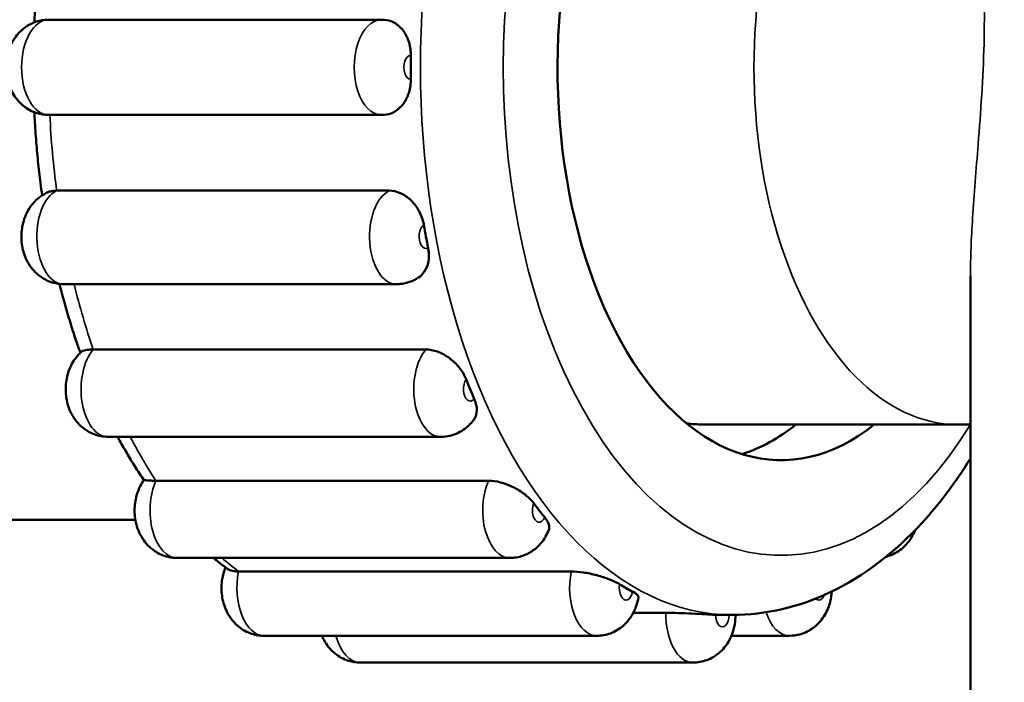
# Model space of a CAD drawing. Header units: millimetres. Extents: x 0 to 2103, y 0 to 1485.
# Tile 25 of 65: x 1044 to 1085, y 533 to 560. Entities that reach past the tile are written whole.
import ezdxf

# ---------------------------------------------------------------- set-up
doc = ezdxf.new("R2010")
doc.units = ezdxf.units.MM
doc.header["$LTSCALE"] = 2.5
for name, color, linetype, lineweight in [('AM_0', 7, 'Continuous', 50), ('AM_4', 7, 'Continuous', 35), ('AM_8', 7, 'Continuous', 25)]:
    doc.layers.add(name, color=color, linetype=linetype, lineweight=lineweight)

msp = doc.modelspace()

# ---------------------------------------------------------------- hatches: boundary and pattern name
at = {"layer": 'AM_8'}
h = msp.add_hatch(dxfattribs=at)
h.set_pattern_fill('ANSI31', color=256, scale=63.5, style=0)
h.set_pattern_definition([(45, (0, 0), (-5.61266, 5.61266), [])])
edge = h.paths.add_edge_path()
edge.add_ellipse((850.3968, 909.3655), major_axis=(-2, 0), ratio=1, start_angle=0, end_angle=90)
edge.add_line((850.3968, 907.3655), (856.985, 907.3655))
edge.add_spline(control_points=[(856.985, 907.3655), (857.2798, 907.3655), (857.6279, 907.3028), (858.1611, 907.0991), (858.4448, 906.9281), (858.8348, 906.5696), (859.0162, 906.325), (859.2168, 905.8782), (859.2777, 905.6015), (859.2777, 905.3655)], knot_values=[0.3174881, 0.3174881, 0.3174881, 0.3174881, 0.4059175, 0.4059175, 0.4887199, 0.4887199, 0.564844, 0.564844, 0.6356617, 0.6356617, 0.6356617, 0.6356617], degree=3, periodic=0)
edge.add_line((859.2777, 905.3655), (859.2777, 902.3655))
edge.add_spline(control_points=[(859.2777, 902.3655), (859.2777, 902.1297), (859.3386, 901.8533), (859.5389, 901.4068), (859.7201, 901.1625), (860.1105, 900.8038), (860.3951, 900.6329), (860.9318, 900.4283), (861.2836, 900.3655), (861.5814, 900.3655)], knot_values=[0, 0, 0, 0, 0.0707483, 0.0707483, 0.1468011, 0.1468011, 0.229791, 0.229791, 0.3191267, 0.3191267, 0.3191267, 0.3191267], degree=3, periodic=0)
edge.add_line((861.5814, 900.3655), (867.3933, 900.3655))
edge.add_spline(control_points=[(867.3933, 900.3655), (867.6972, 900.3655), (868.0563, 900.3019), (868.6041, 900.0956), (868.8949, 899.9236), (869.2925, 899.5633), (869.477, 899.3191), (869.6797, 898.8739), (869.7412, 898.5997), (869.7412, 898.3655)], knot_values=[0.3214791, 0.3214791, 0.3214791, 0.3214791, 0.4126507, 0.4126507, 0.4970984, 0.4970984, 0.57361, 0.57361, 0.6438681, 0.6438681, 0.6438681, 0.6438681], degree=3, periodic=0)
edge.add_line((869.7412, 898.3655), (869.7412, 877.3655))
edge.add_spline(control_points=[(869.7412, 877.3655), (869.7412, 876.7825), (869.8054, 876.1469), (870.0785, 874.9073), (870.2873, 874.3031), (870.7911, 873.1943), (871.1419, 872.5937), (871.9682, 871.4841), (872.4432, 870.9747), (873.441, 870.073), (874.0655, 869.609), (875.3968, 868.8169), (876.1033, 868.4883), (877.5121, 867.9627), (878.3512, 867.7312), (880.059, 867.4328), (880.9276, 867.3655), (881.7214, 867.3655)], knot_values=[0, 0, 0, 0, 0.1749013, 0.1749013, 0.3498025, 0.3498025, 0.5402768, 0.5402768, 0.7307511, 0.7307511, 0.9437219, 0.9437219, 1.1566928, 1.1566928, 1.3948256, 1.3948256, 1.6329585, 1.6329585, 1.6329585, 1.6329585], degree=3, periodic=0)
edge.add_line((881.7214, 867.3655), (881.7214, 864.3655))
edge.add_line((881.7214, 864.3655), (870.5341, 864.3655))
edge.add_spline(control_points=[(870.5341, 864.3655), (869.5176, 864.9835), (868.5662, 865.7018), (867.0142, 867.1184), (866.2626, 867.9337), (864.9568, 869.7075), (864.4033, 870.6665), (863.6049, 872.4427), (863.2731, 873.4145), (862.8393, 875.4076), (862.7376, 876.4289), (862.7376, 877.3655)], knot_values=[-1.4955958, -1.4955958, -1.4955958, -1.4955958, -1.1684236, -1.1684236, -0.8651948, -0.8651948, -0.561966, -0.561966, -0.280983, -0.280983, 0, 0, 0, 0], degree=3, periodic=0)
edge.add_line((862.7376, 877.3655), (862.7376, 894.3655))
edge.add_line((862.7376, 894.3655), (861.5814, 894.3655))
edge.add_spline(control_points=[(861.5814, 894.3655), (860.988, 894.3655), (860.3389, 894.4181), (859.064, 894.6491), (858.4381, 894.8276), (857.3714, 895.2361), (856.8282, 895.4964), (855.8068, 896.1217), (855.3288, 896.4869), (854.5553, 897.2027), (854.1827, 897.6127), (853.5358, 898.5033), (853.2618, 898.984), (852.864, 899.8776), (852.698, 900.3691), (852.5543, 901.0363), (852.5248, 901.2012), (852.5013, 901.3655)], knot_values=[-1.2722641, -1.2722641, -1.2722641, -1.2722641, -1.0942279, -1.0942279, -0.9161917, -0.9161917, -0.7515338, -0.7515338, -0.5868759, -0.5868759, -0.4353671, -0.4353671, -0.2838584, -0.2838584, -0.1419292, -0.1419292, -0.095828, -0.095828, -0.095828, -0.095828], degree=3, periodic=0)
edge.add_line((852.5013, 901.3655), (850.3968, 901.3655))
edge.add_ellipse((850.3968, 909.3655), major_axis=(0, -8), ratio=1, start_angle=270, end_angle=360, ccw=False)
edge.add_line((842.3968, 909.3655), (842.3968, 911.3655))
edge.add_line((842.3968, 911.3655), (835.3968, 911.3655))
edge.add_ellipse((835.3968, 919.3655), major_axis=(0, -8), ratio=1, start_angle=270.09417, end_angle=360, ccw=False)
edge.add_line((827.3968, 919.3523), (816.454, 889.2873))
edge.add_ellipse((807.9968, 892.3655), major_axis=(8.4572, -3.0782), ratio=1, start_angle=290, end_angle=360, ccw=False)
edge.add_line((807.9968, 883.3655), (784.5968, 883.3655))
edge.add_ellipse((784.5968, 892.3655), major_axis=(0, -9), ratio=1, start_angle=335.31199, end_angle=360, ccw=False)
edge.add_ellipse((770.8968, 879.4787), major_axis=(9.9409, 4.7094), ratio=1, start_angle=334.65128, end_angle=360, ccw=False)
edge.add_line((781.8968, 879.4787), (781.8968, 517.3655))
edge.add_ellipse((785.8968, 517.3655), major_axis=(-4, 0), ratio=1, start_angle=0, end_angle=90)
edge.add_line((785.8968, 513.3655), (966.4974, 513.3655))
edge.add_spline(control_points=[(966.4974, 513.3655), (966.5474, 513.6496), (966.6191, 513.928), (966.8008, 514.4827), (966.9357, 514.8066), (967.2603, 515.4261), (967.4499, 515.7217), (967.885, 516.3077), (968.1841, 516.6436), (968.8401, 517.2542), (969.1969, 517.5291), (970.0314, 518.0846), (970.6622, 518.4121), (971.9087, 518.9199), (972.7013, 519.149), (974.3187, 519.442), (975.1432, 519.5069), (976.6503, 519.5069), (977.4748, 519.442), (979.0922, 519.149), (979.8849, 518.9199), (981.1313, 518.4121), (981.7622, 518.0846), (982.5966, 517.5291), (982.9534, 517.2542), (983.6095, 516.6436), (983.9085, 516.3077), (984.3437, 515.7217), (984.5332, 515.4261), (984.8578, 514.8066), (984.9927, 514.4827), (985.1744, 513.928), (985.2462, 513.6496), (985.2961, 513.3655)], knot_values=[1.3356863, 1.3356863, 1.3356863, 1.3356863, 1.414864, 1.414864, 1.5107949, 1.5107949, 1.6067257, 1.6067257, 1.7297723, 1.7297723, 1.8528189, 1.8528189, 2.0305126, 2.0305126, 2.2565857, 2.2565857, 2.4826589, 2.4826589, 2.708732, 2.708732, 2.9348051, 2.9348051, 3.1124989, 3.1124989, 3.2355455, 3.2355455, 3.3585921, 3.3585921, 3.4545229, 3.4545229, 3.5504537, 3.5504537, 3.6296314, 3.6296314, 3.6296314, 3.6296314], degree=3, periodic=0)
edge.add_line((985.2961, 513.3655), (1165.8968, 513.3655))
edge.add_ellipse((1165.8968, 517.3655), major_axis=(0, -4), ratio=1, start_angle=0, end_angle=90)
edge.add_line((1169.8968, 517.3655), (1169.8968, 879.4787))
edge.add_ellipse((1180.8968, 879.4787), major_axis=(-11, 0), ratio=1, start_angle=334.65128, end_angle=360, ccw=False)
edge.add_ellipse((1167.1968, 892.3655), major_axis=(3.7591, -8.1774), ratio=1, start_angle=335.31199, end_angle=360, ccw=False)
edge.add_line((1167.1968, 883.3655), (1143.7968, 883.3655))
edge.add_ellipse((1143.7968, 892.3655), major_axis=(0, -9), ratio=1, start_angle=290, end_angle=360, ccw=False)
edge.add_line((1135.3395, 889.2873), (1124.3968, 919.3523))
edge.add_ellipse((1116.3968, 919.3655), major_axis=(8, -0.0131), ratio=1, start_angle=270.09417, end_angle=360, ccw=False)
edge.add_line((1116.3968, 911.3655), (1109.3968, 911.3655))
edge.add_line((1109.3968, 911.3655), (1109.3968, 909.3655))
edge.add_ellipse((1101.3968, 909.3655), major_axis=(8, 0), ratio=1, start_angle=270, end_angle=360, ccw=False)
edge.add_line((1101.3968, 901.3655), (1099.2922, 901.3655))
edge.add_spline(control_points=[(1099.2922, 901.3655), (1099.2687, 901.2012), (1099.2393, 901.0363), (1099.0955, 900.3691), (1098.9295, 899.8776), (1098.5318, 898.984), (1098.2577, 898.5033), (1097.6108, 897.6127), (1097.2382, 897.2027), (1096.4647, 896.4869), (1095.9867, 896.1217), (1094.9653, 895.4964), (1094.4222, 895.2361), (1093.3554, 894.8276), (1092.7296, 894.6491), (1091.4546, 894.4181), (1090.8056, 894.3655), (1090.2121, 894.3655)], knot_values=[0.095828, 0.095828, 0.095828, 0.095828, 0.1419292, 0.1419292, 0.2838584, 0.2838584, 0.4353671, 0.4353671, 0.5868759, 0.5868759, 0.7515338, 0.7515338, 0.9161917, 0.9161917, 1.0942279, 1.0942279, 1.2722641, 1.2722641, 1.2722641, 1.2722641], degree=3, periodic=0)
edge.add_line((1090.2121, 894.3655), (1089.0559, 894.3655))
edge.add_line((1089.0559, 894.3655), (1089.0559, 877.3655))
edge.add_spline(control_points=[(1089.0559, 877.3655), (1089.0559, 876.4289), (1088.9542, 875.4076), (1088.5204, 873.4145), (1088.1886, 872.4427), (1087.3902, 870.6665), (1086.8367, 869.7075), (1085.5309, 867.9337), (1084.7793, 867.1184), (1083.2273, 865.7018), (1082.2759, 864.9835), (1081.2595, 864.3655)], knot_values=[0, 0, 0, 0, 0.280983, 0.280983, 0.561966, 0.561966, 0.8651948, 0.8651948, 1.1684236, 1.1684236, 1.4955958, 1.4955958, 1.4955958, 1.4955958], degree=3, periodic=0)
edge.add_line((1081.2595, 864.3655), (1070.0721, 864.3655))
edge.add_line((1070.0721, 864.3655), (1070.0721, 867.3655))
edge.add_spline(control_points=[(1070.0721, 867.3655), (1070.8659, 867.3655), (1071.7345, 867.4328), (1073.4423, 867.7312), (1074.2814, 867.9627), (1075.6903, 868.4883), (1076.3967, 868.8169), (1077.728, 869.609), (1078.3525, 870.073), (1079.3503, 870.9747), (1079.8253, 871.4841), (1080.6516, 872.5937), (1081.0025, 873.1943), (1081.5062, 874.3031), (1081.715, 874.9073), (1081.9881, 876.1469), (1082.0523, 876.7825), (1082.0523, 877.3655)], knot_values=[-1.6329585, -1.6329585, -1.6329585, -1.6329585, -1.3948256, -1.3948256, -1.1566928, -1.1566928, -0.9437219, -0.9437219, -0.7307511, -0.7307511, -0.5402768, -0.5402768, -0.3498025, -0.3498025, -0.1749013, -0.1749013, 0, 0, 0, 0], degree=3, periodic=0)
edge.add_line((1082.0523, 877.3655), (1082.0523, 898.3655))
edge.add_spline(control_points=[(1082.0523, 898.3655), (1082.0523, 898.5997), (1082.1138, 898.8739), (1082.3166, 899.3191), (1082.501, 899.5633), (1082.8987, 899.9236), (1083.1894, 900.0956), (1083.7372, 900.3019), (1084.0963, 900.3655), (1084.4002, 900.3655)], knot_values=[-0.6438681, -0.6438681, -0.6438681, -0.6438681, -0.57361, -0.57361, -0.4970984, -0.4970984, -0.4126507, -0.4126507, -0.3214791, -0.3214791, -0.3214791, -0.3214791], degree=3, periodic=0)
edge.add_line((1084.4002, 900.3655), (1090.2121, 900.3655))
edge.add_spline(control_points=[(1090.2121, 900.3655), (1090.5099, 900.3655), (1090.8617, 900.4283), (1091.3984, 900.6329), (1091.683, 900.8038), (1092.0734, 901.1625), (1092.2546, 901.4068), (1092.455, 901.8533), (1092.5158, 902.1297), (1092.5158, 902.3655)], knot_values=[-0.3191267, -0.3191267, -0.3191267, -0.3191267, -0.229791, -0.229791, -0.1468011, -0.1468011, -0.0707483, -0.0707483, 0, 0, 0, 0], degree=3, periodic=0)
edge.add_line((1092.5158, 902.3655), (1092.5158, 905.3655))
edge.add_spline(control_points=[(1092.5158, 905.3655), (1092.5158, 905.6015), (1092.5768, 905.8782), (1092.7774, 906.325), (1092.9588, 906.5696), (1093.3487, 906.9281), (1093.6324, 907.0991), (1094.1656, 907.3028), (1094.5137, 907.3655), (1094.8085, 907.3655)], knot_values=[-0.6356617, -0.6356617, -0.6356617, -0.6356617, -0.564844, -0.564844, -0.4887199, -0.4887199, -0.4059175, -0.4059175, -0.3174881, -0.3174881, -0.3174881, -0.3174881], degree=3, periodic=0)
edge.add_line((1094.8085, 907.3655), (1101.3968, 907.3655))
edge.add_ellipse((1101.3968, 909.3655), major_axis=(0, -2), ratio=1, start_angle=0, end_angle=90)
edge.add_line((1103.3968, 909.3655), (1103.3968, 915.3655))
edge.add_ellipse((1105.3968, 915.3655), major_axis=(-2, 0), ratio=1, start_angle=270, end_angle=360, ccw=False)
edge.add_line((1105.3968, 917.3655), (1113.8968, 917.3655))
edge.add_line((1113.8968, 917.3655), (1116.3968, 917.3655))
edge.add_ellipse((1116.3968, 919.3655), major_axis=(0, -2), ratio=1, start_angle=0, end_angle=48.59038)
edge.add_ellipse((1116.3968, 919.3655), major_axis=(1.5, -1.3229), ratio=1, start_angle=0, end_angle=41.40962)
edge.add_line((1118.3968, 919.3655), (1118.3968, 936.3655))
edge.add_ellipse((1121.3968, 936.3655), major_axis=(-3, 0), ratio=1, start_angle=270, end_angle=360, ccw=False)
edge.add_line((1121.3968, 939.3655), (1121.397, 939.3655))
edge.add_ellipse((1121.397, 936.3655), major_axis=(0, 3), ratio=1, start_angle=290, end_angle=360, ccw=False)
edge.add_line((1124.2161, 937.3915), (1140.9777, 891.3394))
edge.add_ellipse((1143.7968, 892.3655), major_axis=(-2.8191, -1.0261), ratio=1, start_angle=0, end_angle=70)
edge.add_line((1143.7968, 889.3655), (1167.1968, 889.3655))
edge.add_ellipse((1167.1968, 892.3655), major_axis=(0, -3), ratio=1, start_angle=0, end_angle=70)
edge.add_line((1170.0158, 891.3394), (1178.7701, 915.3915))
edge.add_ellipse((1181.5892, 914.3655), major_axis=(-2.8191, 1.0261), ratio=1, start_angle=290, end_angle=360, ccw=False)
edge.add_line((1181.5892, 917.3655), (1195.466, 917.3655))
edge.add_ellipse((1195.466, 906.3655), major_axis=(0, 11), ratio=1, start_angle=210, end_angle=360, ccw=False)
edge.add_line((1200.966, 896.8392), (1178.3968, 883.8089))
edge.add_ellipse((1180.8968, 879.4787), major_axis=(-2.5, 4.3301), ratio=1, start_angle=0, end_angle=60)
edge.add_line((1175.8968, 879.4787), (1175.8968, 517.3655))
edge.add_ellipse((1165.8968, 517.3655), major_axis=(10, 0), ratio=1, start_angle=270, end_angle=360, ccw=False)
edge.add_line((1165.8968, 507.3655), (981.1883, 507.3655))
edge.add_spline(control_points=[(981.1883, 507.3655), (980.6886, 507.3655), (980.0891, 507.3806), (978.4357, 507.436), (977.0514, 507.4925), (975.8968, 507.4925), (974.7422, 507.4925), (973.3578, 507.436), (971.7044, 507.3806), (971.105, 507.3655), (970.6053, 507.3655)], knot_values=[-0.4962912, -0.4962912, -0.4962912, -0.4962912, -0.3463783, -0.3463783, 0, 0, 0, 0.3463783, 0.3463783, 0.4962912, 0.4962912, 0.4962912, 0.4962912], degree=3, periodic=0)
edge.add_line((970.6053, 507.3655), (785.8968, 507.3655))
edge.add_ellipse((785.8968, 517.3655), major_axis=(0, -10), ratio=1, start_angle=270, end_angle=360, ccw=False)
edge.add_line((775.8968, 517.3655), (775.8968, 879.4787))
edge.add_ellipse((770.8968, 879.4787), major_axis=(5, 0), ratio=1, start_angle=0, end_angle=60)
edge.add_line((773.3968, 883.8089), (750.8275, 896.8392))
edge.add_ellipse((756.3275, 906.3655), major_axis=(-5.5, -9.5263), ratio=1, start_angle=210, end_angle=360, ccw=False)
edge.add_line((756.3275, 917.3655), (770.2044, 917.3655))
edge.add_ellipse((770.2044, 914.3655), major_axis=(0, 3), ratio=1, start_angle=290, end_angle=360, ccw=False)
edge.add_line((773.0234, 915.3915), (781.7777, 891.3394))
edge.add_ellipse((784.5968, 892.3655), major_axis=(-2.8191, -1.0261), ratio=1, start_angle=0, end_angle=70)
edge.add_line((784.5968, 889.3655), (807.9968, 889.3655))
edge.add_ellipse((807.9968, 892.3655), major_axis=(0, -3), ratio=1, start_angle=0, end_angle=70)
edge.add_line((810.8158, 891.3394), (827.5774, 937.3915))
edge.add_ellipse((830.3965, 936.3655), major_axis=(-2.8191, 1.0261), ratio=1, start_angle=290, end_angle=360, ccw=False)
edge.add_line((830.3965, 939.3655), (830.3968, 939.3655))
edge.add_ellipse((830.3968, 936.3655), major_axis=(0, 3), ratio=1, start_angle=270, end_angle=360, ccw=False)
edge.add_line((833.3968, 936.3655), (833.3968, 919.3655))
edge.add_ellipse((835.3968, 919.3655), major_axis=(-2, 0), ratio=1, start_angle=0, end_angle=41.40962)
edge.add_ellipse((835.3968, 919.3655), major_axis=(-1.5, -1.3229), ratio=1, start_angle=0, end_angle=48.59038)
edge.add_line((835.3968, 917.3655), (837.8968, 917.3655))
edge.add_line((837.8968, 917.3655), (846.3968, 917.3655))
edge.add_ellipse((846.3968, 915.3655), major_axis=(0, 2), ratio=1, start_angle=270, end_angle=360, ccw=False)
edge.add_line((848.3968, 915.3655), (848.3968, 909.3655))
edge = h.paths.add_edge_path(flags=0)
edge.add_ellipse((1167.1968, 892.3655), major_axis=(8.4572, -3.0782), ratio=1, start_angle=358.83847, end_angle=360)
edge.add_line((1175.654, 889.2873), (1183.6898, 911.3655))
edge.add_line((1183.6898, 911.3655), (1195.466, 911.3655))
edge.add_ellipse((1195.466, 906.3655), major_axis=(2.5, -4.3301), ratio=1, start_angle=0, end_angle=150, ccw=False)
edge.add_line((1197.966, 902.0354), (1175.5899, 889.1165))
edge = h.paths.add_edge_path(flags=0)
edge.add_ellipse((784.5968, 892.3655), major_axis=(-8.3931, -3.249), ratio=1, start_angle=358.83847, end_angle=360)
edge.add_line((776.2037, 889.1165), (753.8275, 902.0354))
edge.add_ellipse((756.3275, 906.3655), major_axis=(0, 5), ratio=1, start_angle=0, end_angle=150, ccw=False)
edge.add_line((756.3275, 911.3655), (768.1037, 911.3655))
edge.add_line((768.1037, 911.3655), (776.1395, 889.2873))

# ---------------------------------------------------------------- linework, layer by layer
at = {"layer": 'AM_0'}
for p, q in [((1045.1744, 560.3655), (1059.1508, 560.3655)), ((1045.1744, 556.3655), (1059.1508, 556.3655)), ((1045.5108, 553.1853), (1059.4872, 553.1853)), ((1083.8968, 549.6114), (1083.8968, 515.3655)), ((1045.8152, 549.2581), (1059.7916, 549.2581)), ((1047.0465, 546.514), (1061.0229, 546.514)), ((1072.6554, 543.3655), (1083.3432, 543.3655)), ((1047.675, 542.8464), (1061.6514, 542.8464)), ((1049.6806, 541.0029), (1063.657, 541.0029)), ((1048.8199, 539.3655), (1039.807, 539.3655)), ((1050.5717, 537.7581), (1064.5481, 537.7581)), ((1053.1553, 537.1913), (1067.1317, 537.1913)), ((1069.7342, 535.4524), (1071.1068, 535.4524)), ((1073.4775, 535.3655), (1073.8886, 535.3655)), ((1054.2218, 534.4912), (1068.1982, 534.4912)), ((1073.8578, 534.4912), (1076.2904, 534.4912)), ((1058.2679, 533.3655), (1072.2443, 533.3655))]:
    msp.add_line(p, q, dxfattribs=at)
for centre, major_axis, start_param, end_param in [((1075.944, 558.3655), (0, -16.5), 3.1415927, 6.712885), ((1073.4775, 558.3655), (0, -23), 4.6906494, 4.7341285), ((1073.4775, 558.3655), (0, -23), 5.0048087, 5.0482878), ((1073.4775, 558.3655), (0, -23), 5.318968, 5.3624471), ((1072.6554, 558.3655), (0, -15), 6.2030072, 6.2831853), ((1072.6554, 558.3655), (0, -16.5), 0.1759574, 0.4296997), ((1073.4775, 558.3655), (0, -23), 5.6331272, 5.6766063), ((1073.4775, 558.3655), (0, -23), 5.9472865, 5.9907656), ((1073.4775, 558.3655), (0, -23), 6.2614457, 6.2831853)]:
    msp.add_ellipse(centre, major_axis=major_axis, ratio=0.5692833, start_param=start_param, end_param=end_param, dxfattribs=at)
for points, knots in [([(1044.9021, 563.7443), (1044.8774, 563.5696), (1044.854, 563.3943), (1044.7935, 562.916), (1044.7587, 562.6119), (1044.6966, 562.0017), (1044.6691, 561.6956), (1044.6214, 561.0817), (1044.6012, 560.774), (1044.5808, 560.395), (1044.5772, 560.3242), (1044.5738, 560.2534)], [1.32798237, 1.32798237, 1.32798237, 1.32798237, 1.35208358, 1.35208358, 1.39362721, 1.39362721, 1.43517084, 1.43517084, 1.47671447, 1.47671447, 1.48624565, 1.48624565, 1.48624565, 1.48624565]), ([(1045.1744, 560.3655), (1044.9954, 560.3655), (1044.817, 560.3354), (1044.4843, 560.2266), (1044.3329, 560.146), (1044.0525, 559.9489), (1043.9335, 559.8291), (1043.7127, 559.5533), (1043.6276, 559.3976), (1043.4779, 559.0431), (1043.4311, 558.8472), (1043.3799, 558.4304), (1043.3838, 558.2103), (1043.4568, 557.7631), (1043.5234, 557.5354), (1043.7579, 557.1085), (1043.9025, 556.9092), (1044.2811, 556.6121), (1044.4684, 556.5051), (1044.8404, 556.3917), (1045.0071, 556.3655), (1045.1744, 556.3655)], [0, 0, 0, 0, 0.1839675, 0.1839675, 0.38081, 0.38081, 0.6181071, 0.6181071, 0.9324884, 0.9324884, 1.3583428, 1.3583428, 1.8501794, 1.8501794, 2.3382731, 2.3382731, 2.7214464, 2.7214464, 2.9697155, 2.9697155, 3.1415927, 3.1415927, 3.1415927, 3.1415927]), ([(1059.1508, 560.3655), (1059.1593, 560.3655), (1059.1677, 560.3654), (1059.1846, 560.3652), (1059.1931, 560.365), (1059.2099, 560.3645), (1059.2184, 560.3641), (1059.2353, 560.3634), (1059.2437, 560.3629), (1059.2605, 560.3619), (1059.2689, 560.3613), (1059.2773, 560.3607)], [6.283185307, 6.283185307, 6.283185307, 6.283185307, 6.291870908, 6.291870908, 6.30055651, 6.30055651, 6.309242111, 6.309242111, 6.317927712, 6.317927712, 6.326613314, 6.326613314, 6.326613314, 6.326613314]), ([(1059.2773, 560.3607), (1059.4049, 560.3509), (1059.5294, 560.317), (1059.7924, 560.1887), (1059.9241, 560.0827), (1060.1454, 559.8131), (1060.2329, 559.652), (1060.3534, 559.2955), (1060.3852, 559.1035), (1060.3873, 558.8942), (1060.3873, 558.8798), (1060.3871, 558.8655)], [0.29646073, 0.29646073, 0.29646073, 0.29646073, 0.34341021, 0.34341021, 0.40198819, 0.40198819, 0.46059239, 0.46059239, 0.51913849, 0.51913849, 0.52344896, 0.52344896, 0.52344896, 0.52344896]), ([(1060.3871, 557.8655), (1060.3873, 557.8512), (1060.3873, 557.8368), (1060.3852, 557.6274), (1060.3534, 557.4355), (1060.2329, 557.0789), (1060.1454, 556.9178), (1059.9241, 556.6482), (1059.7924, 556.5423), (1059.5294, 556.414), (1059.4049, 556.38), (1059.2773, 556.3703)], [0.05068422, 0.05068422, 0.05068422, 0.05068422, 0.05499468, 0.05499468, 0.11354071, 0.11354071, 0.17214482, 0.17214482, 0.23072271, 0.23072271, 0.27767213, 0.27767213, 0.27767213, 0.27767213]), ([(1044.5738, 556.4775), (1044.5772, 556.4067), (1044.5808, 556.336), (1044.6012, 555.957), (1044.6214, 555.6492), (1044.6691, 555.0354), (1044.6966, 554.7292), (1044.7587, 554.1191), (1044.7935, 553.815), (1044.854, 553.3366), (1044.8774, 553.1614), (1044.9021, 552.9867)], [1.655347, 1.655347, 1.655347, 1.655347, 1.66487819, 1.66487819, 1.70642182, 1.70642182, 1.74796545, 1.74796545, 1.78950908, 1.78950908, 1.81361028, 1.81361028, 1.81361028, 1.81361028]), ([(1059.2773, 556.3703), (1059.2689, 556.3697), (1059.2605, 556.3691), (1059.2437, 556.3681), (1059.2353, 556.3676), (1059.2184, 556.3668), (1059.2099, 556.3665), (1059.1931, 556.366), (1059.1846, 556.3658), (1059.1677, 556.3655), (1059.1593, 556.3655), (1059.1508, 556.3655)], [3.098164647, 3.098164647, 3.098164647, 3.098164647, 3.106850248, 3.106850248, 3.11553585, 3.11553585, 3.124221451, 3.124221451, 3.132907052, 3.132907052, 3.141592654, 3.141592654, 3.141592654, 3.141592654]), ([(1045.1737, 553.1297), (1045.0056, 553.0598), (1044.8622, 552.9682), (1044.5966, 552.7504), (1044.4862, 552.6214), (1044.2821, 552.3255), (1044.2061, 552.1597), (1044.0788, 551.7863), (1044.0438, 551.5812), (1044.0224, 551.1534), (1044.041, 550.9311), (1044.1512, 550.4824), (1044.2374, 550.2546), (1044.5188, 549.8483), (1044.6795, 549.6711), (1045.0698, 549.4227), (1045.261, 549.3382), (1045.584, 549.2704), (1045.6996, 549.2581), (1045.8152, 549.2581)], [0.232447, 0.232447, 0.232447, 0.232447, 0.4368414, 0.4368414, 0.6900218, 0.6900218, 1.0312077, 1.0312077, 1.4828603, 1.4828603, 1.9782144, 1.9782144, 2.4535748, 2.4535748, 2.7940077, 2.7940077, 3.0227307, 3.0227307, 3.1415927, 3.1415927, 3.1415927, 3.1415927]), ([(1045.1737, 553.1297), (1045.1971, 553.1394), (1045.2224, 553.1479), (1045.3245, 553.1752), (1045.4121, 553.1853), (1045.5108, 553.1853)], [0.525013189, 0.525013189, 0.525013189, 0.525013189, 0.538147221, 0.538147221, 0.574133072, 0.574133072, 0.574133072, 0.574133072]), ([(1059.4872, 553.1853), (1059.6416, 553.1853), (1059.7991, 553.1509), (1060.1105, 553.0144), (1060.2611, 552.911), (1060.5303, 552.6489), (1060.6465, 552.4926), (1060.8301, 552.1482), (1060.8959, 551.9634), (1060.935, 551.7628), (1060.9375, 551.749), (1060.9398, 551.7353)], [0.28705032, 0.28705032, 0.28705032, 0.28705032, 0.34341021, 0.34341021, 0.40198819, 0.40198819, 0.46059239, 0.46059239, 0.51913849, 0.51913849, 0.52344896, 0.52344896, 0.52344896, 0.52344896]), ([(1061.1158, 550.7843), (1061.1184, 550.7707), (1061.121, 550.7572), (1061.1555, 550.5596), (1061.1573, 550.3792), (1061.0991, 550.0454), (1061.0397, 549.8953), (1060.8854, 549.6735), (1060.8028, 549.5932), (1060.7075, 549.5312)], [0.05068422, 0.05068422, 0.05068422, 0.05068422, 0.05499468, 0.05499468, 0.11354071, 0.11354071, 0.17214482, 0.17214482, 0.21721667, 0.21721667, 0.21721667, 0.21721667]), ([(1060.7075, 549.5312), (1060.6595, 549.5), (1060.6084, 549.4703), (1060.5002, 549.4149), (1060.4431, 549.3894), (1060.3235, 549.344), (1060.261, 549.3243), (1060.1318, 549.2919), (1060.0651, 549.2793), (1059.9295, 549.2624), (1059.8606, 549.2581), (1059.7916, 549.2581)], [2.7873974, 2.7873974, 2.7873974, 2.7873974, 2.85823645, 2.85823645, 2.9290755, 2.9290755, 2.99991455, 2.99991455, 3.0707536, 3.0707536, 3.14159265, 3.14159265, 3.14159265, 3.14159265]), ([(1045.6283, 549.2686), (1045.6825, 549.0542), (1045.7387, 548.841), (1045.871, 548.3591), (1045.9484, 548.0912), (1046.1092, 547.5606), (1046.1927, 547.2978), (1046.3535, 546.815), (1046.4299, 546.5942), (1046.5085, 546.3756)], [1.98887194, 1.98887194, 1.98887194, 1.98887194, 2.02013863, 2.02013863, 2.06006007, 2.06006007, 2.09998152, 2.09998152, 2.13419179, 2.13419179, 2.13419179, 2.13419179]), ([(1046.5694, 546.4306), (1046.4247, 546.3058), (1046.3173, 546.1737), (1046.119, 545.8707), (1046.0462, 545.7014), (1045.9271, 545.322), (1045.8964, 545.1142), (1045.8855, 544.683), (1045.9093, 544.46), (1046.033, 544.0116), (1046.1262, 543.7845), (1046.4232, 543.3873), (1046.5885, 543.2185), (1046.981, 542.9868), (1047.173, 542.9097), (1047.4782, 542.8553), (1047.5766, 542.8464), (1047.675, 542.8464)], [0.4567487, 0.4567487, 0.4567487, 0.4567487, 0.7159733, 0.7159733, 1.0669099, 1.0669099, 1.5261767, 1.5261767, 2.0219996, 2.0219996, 2.4908384, 2.4908384, 2.8173112, 2.8173112, 3.0404192, 3.0404192, 3.1415927, 3.1415927, 3.1415927, 3.1415927]), ([(1046.5694, 546.4307), (1046.5731, 546.4339), (1046.5772, 546.4371), (1046.6231, 546.4691), (1046.6913, 546.4889), (1046.8615, 546.5097), (1046.9478, 546.514), (1047.0465, 546.514)], [0.484179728, 0.484179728, 0.484179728, 0.484179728, 0.489316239, 0.489316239, 0.538147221, 0.538147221, 0.574133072, 0.574133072, 0.574133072, 0.574133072]), ([(1061.0229, 546.514), (1061.1772, 546.514), (1061.3406, 546.4838), (1061.6752, 546.3639), (1061.8432, 546.2732), (1062.1567, 546.0442), (1062.2992, 545.908), (1062.5408, 545.6095), (1062.6377, 545.45), (1062.7104, 545.2777), (1062.7152, 545.2659), (1062.7199, 545.2541)], [0.28705032, 0.28705032, 0.28705032, 0.28705032, 0.34341021, 0.34341021, 0.40198819, 0.40198819, 0.46059239, 0.46059239, 0.51913849, 0.51913849, 0.52344896, 0.52344896, 0.52344896, 0.52344896]), ([(1063.0545, 544.4451), (1063.0594, 544.4337), (1063.0642, 544.4223), (1063.1316, 544.2558), (1063.1632, 544.1047), (1063.1602, 543.8263), (1063.1255, 543.7018), (1063.0527, 543.5885), (1063.0462, 543.5789), (1063.0394, 543.5696)], [0.05068422, 0.05068422, 0.05068422, 0.05068422, 0.05499468, 0.05499468, 0.11354071, 0.11354071, 0.17214482, 0.17214482, 0.17766014, 0.17766014, 0.17766014, 0.17766014]), ([(1063.0394, 543.5696), (1062.9911, 543.5033), (1062.9361, 543.4367), (1062.8086, 543.3053), (1062.7361, 543.2404), (1062.5702, 543.1178), (1062.4766, 543.0601), (1062.2683, 542.9606), (1062.1535, 542.919), (1061.9096, 542.8618), (1061.7806, 542.8464), (1061.6514, 542.8464)], [2.47803262, 2.47803262, 2.47803262, 2.47803262, 2.61074463, 2.61074463, 2.74345663, 2.74345663, 2.87616864, 2.87616864, 3.00888065, 3.00888065, 3.14159265, 3.14159265, 3.14159265, 3.14159265]), ([(1048.0734, 542.8464), (1048.0872, 542.821), (1048.101, 542.7956), (1048.226, 542.5664), (1048.3396, 542.3658), (1048.5713, 541.9712), (1048.6894, 541.7773), (1048.9302, 541.3965), (1049.0528, 541.2096), (1049.1776, 541.0263)], [2.33040258, 2.33040258, 2.33040258, 2.33040258, 2.33497701, 2.33497701, 2.37174684, 2.37174684, 2.40851667, 2.40851667, 2.44526854, 2.44526854, 2.44526854, 2.44526854]), ([(1073.8886, 535.3655), (1075.3023, 535.3655), (1076.7097, 535.7016), (1079.4262, 536.9918), (1080.7167, 537.991), (1082.5993, 540.0317), (1083.2803, 540.9401), (1083.8968, 541.9324)], [3.14159265, 3.14159265, 3.14159265, 3.14159265, 3.40564991, 3.40564991, 3.6944998, 3.6944998, 3.88338422, 3.88338422, 3.88338422, 3.88338422]), ([(1049.1777, 541.0265), (1049.058, 540.8602), (1048.9794, 540.6973), (1048.8456, 540.3291), (1048.8072, 540.1264), (1048.7772, 539.7016), (1048.7916, 539.4799), (1048.8909, 539.0314), (1048.9714, 538.8034), (1049.2396, 538.3904), (1049.3961, 538.2065), (1049.784, 537.9442), (1049.9743, 537.8534), (1050.3117, 537.7737), (1050.4417, 537.7581), (1050.5717, 537.7581)], [0.6692052, 0.6692052, 0.6692052, 0.6692052, 1.0025769, 1.0025769, 1.4474554, 1.4474554, 1.9419329, 1.9419329, 2.4217907, 2.4217907, 2.774164, 2.774164, 3.0079293, 3.0079293, 3.1415927, 3.1415927, 3.1415927, 3.1415927]), ([(1049.1777, 541.0266), (1049.1787, 541.028), (1049.1926, 541.026), (1049.2598, 541.0187), (1049.3268, 541.0123), (1049.4958, 541.0048), (1049.5819, 541.0029), (1049.6806, 541.0029)], [0.45460538, 0.45460538, 0.45460538, 0.45460538, 0.48931624, 0.48931624, 0.53814722, 0.53814722, 0.57413307, 0.57413307, 0.57413307, 0.57413307]), ([(1063.657, 541.0029), (1063.8113, 541.0029), (1063.9795, 540.9797), (1064.3331, 540.8882), (1064.5156, 540.8191), (1064.8654, 540.6456), (1065.0295, 540.5429), (1065.3181, 540.3194), (1065.44, 540.2008), (1065.5397, 540.0738), (1065.5464, 540.0651), (1065.5529, 540.0564)], [0.28705032, 0.28705032, 0.28705032, 0.28705032, 0.34341021, 0.34341021, 0.40198819, 0.40198819, 0.46059239, 0.46059239, 0.51913849, 0.51913849, 0.52344896, 0.52344896, 0.52344896, 0.52344896]), ([(1066.0134, 539.4686), (1066.0202, 539.4604), (1066.0267, 539.4523), (1066.1198, 539.3332), (1066.1748, 539.2261), (1066.2089, 539.0581), (1066.2049, 538.9937), (1066.1827, 538.9364)], [0.05068422, 0.05068422, 0.05068422, 0.05068422, 0.05499468, 0.05499468, 0.11354071, 0.11354071, 0.15557494, 0.15557494, 0.15557494, 0.15557494]), ([(1066.1827, 538.9364), (1066.1469, 538.8437), (1066.1032, 538.7495), (1065.9927, 538.5578), (1065.926, 538.4601), (1065.7586, 538.2656), (1065.6577, 538.1684), (1065.4101, 537.9898), (1065.2627, 537.9086), (1064.9265, 537.792), (1064.7378, 537.7581), (1064.5481, 537.7581)], [2.16731046, 2.16731046, 2.16731046, 2.16731046, 2.3621669, 2.3621669, 2.55702334, 2.55702334, 2.75187978, 2.75187978, 2.94673621, 2.94673621, 3.14159265, 3.14159265, 3.14159265, 3.14159265]), ([(1081.5705, 538.9246), (1081.5618, 538.9026), (1081.5527, 538.8805), (1081.4552, 538.6557), (1081.329, 538.4408), (1080.9721, 538.1001), (1080.7908, 537.9705), (1080.4976, 537.8524), (1080.4268, 537.8289), (1080.3532, 537.8101)], [2.17553001, 2.17553001, 2.17553001, 2.17553001, 2.22179151, 2.22179151, 2.64385215, 2.64385215, 2.91612555, 2.91612555, 2.99698582, 2.99698582, 2.99698582, 2.99698582]), ([(1052.0978, 537.7581), (1052.1592, 537.7073), (1052.2208, 537.6573), (1052.4201, 537.4987), (1052.5588, 537.393), (1052.699, 537.291)], [2.701524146, 2.701524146, 2.701524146, 2.701524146, 2.716197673, 2.716197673, 2.748700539, 2.748700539, 2.748700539, 2.748700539]), ([(1052.6059, 537.3595), (1052.5355, 537.1896), (1052.4924, 537.0251), (1052.4337, 536.6572), (1052.4285, 536.455), (1052.4703, 536.046), (1052.5163, 535.8391), (1052.6904, 535.4185), (1052.813, 535.2013), (1053.1645, 534.8532), (1053.3445, 534.7192), (1053.7394, 534.5524), (1053.9326, 534.5045), (1054.1615, 534.492), (1054.1917, 534.4912), (1054.2218, 534.4912)], [0.9417104, 0.9417104, 0.9417104, 0.9417104, 1.2971391, 1.2971391, 1.7483091, 1.7483091, 2.1994792, 2.1994792, 2.628143, 2.628143, 2.9056166, 2.9056166, 3.1106253, 3.1106253, 3.1415927, 3.1415927, 3.1415927, 3.1415927]), ([(1052.699, 537.291), (1052.7427, 537.2592), (1052.8081, 537.232), (1052.9696, 537.1993), (1053.0566, 537.1913), (1053.1553, 537.1913)], [0.494858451, 0.494858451, 0.494858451, 0.494858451, 0.538147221, 0.538147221, 0.574133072, 0.574133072, 0.574133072, 0.574133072]), ([(1067.1317, 537.1913), (1067.286, 537.1913), (1067.4575, 537.1775), (1067.8243, 537.1233), (1068.0167, 537.0825), (1068.3912, 536.9815), (1068.5699, 536.9223), (1068.8901, 536.7958), (1069.0286, 536.7297), (1069.1461, 536.6603), (1069.154, 536.6556), (1069.1617, 536.6509)], [0.28705032, 0.28705032, 0.28705032, 0.28705032, 0.34341021, 0.34341021, 0.40198819, 0.40198819, 0.46059239, 0.46059239, 0.51913849, 0.51913849, 0.52344896, 0.52344896, 0.52344896, 0.52344896]), ([(1069.9511, 536.1049), (1069.9316, 535.9874), (1069.9027, 535.8687), (1069.8197, 535.6263), (1069.7657, 535.5024), (1069.6175, 535.2489), (1069.5232, 535.1186), (1069.2676, 534.8648), (1069.1044, 534.7405), (1068.7341, 534.5694), (1068.5409, 534.5143), (1068.2924, 534.4932), (1068.2453, 534.4912), (1068.1982, 534.4912)], [1.8550041, 1.8550041, 1.8550041, 1.8550041, 2.1123218, 2.1123218, 2.3696395, 2.3696395, 2.6269572, 2.6269572, 2.8842749, 2.8842749, 3.093181, 3.093181, 3.1415927, 3.1415927, 3.1415927, 3.1415927]), ([(1069.7031, 536.3419), (1069.7109, 536.3377), (1069.7185, 536.3336), (1069.8278, 536.2736), (1069.8972, 536.221), (1069.9476, 536.1492), (1069.9546, 536.126), (1069.9511, 536.1049)], [0.050684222, 0.050684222, 0.050684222, 0.050684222, 0.054994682, 0.054994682, 0.113540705, 0.113540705, 0.144730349, 0.144730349, 0.144730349, 0.144730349]), ([(1078.0708, 536.3483), (1078.0622, 536.2054), (1078.0409, 536.0618), (1077.9582, 535.738), (1077.8904, 535.5558), (1077.6709, 535.1848), (1077.5208, 534.992), (1077.1375, 534.7101), (1076.9487, 534.6103), (1076.5916, 534.5123), (1076.4412, 534.4912), (1076.2904, 534.4912)], [1.6762718, 1.6762718, 1.6762718, 1.6762718, 1.9925012, 1.9925012, 2.3755317, 2.3755317, 2.7451355, 2.7451355, 2.9866935, 2.9866935, 3.1415927, 3.1415927, 3.1415927, 3.1415927]), ([(1071.1068, 535.4524), (1071.2612, 535.4524), (1071.4342, 535.4493), (1071.8069, 535.4377), (1072.0037, 535.4293), (1072.3891, 535.4107), (1072.5739, 535.4008), (1072.9071, 535.3836), (1073.0523, 535.3765), (1073.1764, 535.3716), (1073.1847, 535.3712), (1073.1929, 535.3709)], [0.28705032, 0.28705032, 0.28705032, 0.28705032, 0.34341021, 0.34341021, 0.40198819, 0.40198819, 0.46059239, 0.46059239, 0.51913849, 0.51913849, 0.52344896, 0.52344896, 0.52344896, 0.52344896]), ([(1074.029, 535.3666), (1074.029, 535.235), (1074.0184, 535.1036), (1073.9709, 534.8243), (1073.9318, 534.6761), (1073.8102, 534.3711), (1073.7283, 534.2134), (1073.4838, 533.8936), (1073.3188, 533.7286), (1072.9288, 533.5016), (1072.7367, 533.4259), (1072.4349, 533.3738), (1072.3396, 533.3655), (1072.2443, 533.3655)], [1.5700006, 1.5700006, 1.5700006, 1.5700006, 1.8614013, 1.8614013, 2.1814492, 2.1814492, 2.501497, 2.501497, 2.8215448, 2.8215448, 3.043669, 3.043669, 3.1415927, 3.1415927, 3.1415927, 3.1415927]), ([(1056.6545, 534.4912), (1056.68, 534.4301), (1056.7092, 534.3683), (1056.8454, 534.1172), (1056.989, 533.9169), (1057.3666, 533.6171), (1057.5536, 533.5088), (1057.9281, 533.3926), (1058.0977, 533.3655), (1058.2679, 533.3655)], [2.20406241, 2.20406241, 2.20406241, 2.20406241, 2.33171409, 2.33171409, 2.71723453, 2.71723453, 2.96672872, 2.96672872, 3.14159265, 3.14159265, 3.14159265, 3.14159265])]:
    msp.add_open_spline(points, degree=3, knots=knots, dxfattribs=at)
msp.add_open_spline([(1083.8968, 543.3703), (1083.7122, 543.3671), (1083.5277, 543.3655), (1083.3432, 543.3655)], degree=3, dxfattribs=at)
at = {"layer": 'AM_4'}
for centre, major_axis, ratio, start_param, end_param in [((1073.8886, 558.3655), (0, 23), 0.5692833, 0, 3.1415927), ((1075.944, 558.3655), (0, 20.5), 0.5692833, 5.5334344, 10.1745289), ((1083.3432, 558.3655), (0, 15), 0.5692833, 0, 3.1415927), ((1045.1744, 558.3655), (0, -2), 0.5692833, 3.1415927, 6.2831853), ((1059.1508, 558.3655), (0, 2), 0.5692833, 0, 3.1415927), ((1060.384, 558.3655), (0, -0.5), 0.5692833, 3.1307229, 6.2940551), ((1058.2679, 558.3655), (0, -23), 0.5692833, 4.7994555, 4.9395643), ((1045.8152, 551.2581), (0, -2), 0.5692833, 3.4122599, 6.2831853), ((1059.7916, 551.2581), (0, 2), 0.5692833, 0.2706673, 3.1415927), ((1061.0249, 551.2581), (0, -0.5), 0.5692833, 3.4448821, 6.6082144), ((1058.2679, 558.3655), (0, -23), 0.5692833, 5.1195168, 5.2537236), ((1047.675, 544.8464), (0, -2), 0.5692833, 3.7264192, 6.2831853), ((1061.6514, 544.8464), (0, -2), 0.5692833, 3.7264192, 6.2831853), ((1062.8847, 544.8464), (0, -0.5), 0.5692833, 3.7590414, 6.9223736), ((1083.3432, 583.3655), (0, -40), 0.8221414, 0, 0.0168329), ((1058.2679, 558.3655), (0, -23), 0.5692833, 5.4530038, 5.5678828), ((1050.5717, 539.7581), (0, -2), 0.5692833, 4.0405785, 6.2831853), ((1064.5481, 539.7581), (0, -2), 0.5692833, 4.0405785, 6.2831853), ((1065.7814, 539.7581), (0, -0.5), 0.5692833, 4.0732007, 7.2365329), ((1058.2679, 558.3655), (0, -23), 0.5692833, 5.8230074, 5.8820421), ((1054.2218, 536.4912), (0, -2), 0.5692833, 4.3547377, 6.2831853), ((1068.1982, 536.4912), (0, -2), 0.5692833, 4.3547377, 6.2831853), ((1069.4314, 536.4912), (0, -0.5), 0.5692833, 4.3873599, 7.5506921), ((1077.5237, 536.4912), (0, -0.5), 0.5692833, 5.7974905, 7.2387018), ((1072.2443, 535.3655), (0, -2), 0.5692833, 4.668897, 6.2831853), ((1073.4775, 535.3655), (0, -0.5), 0.5692833, 4.7015192, 7.8539816), ((1076.2904, 536.4912), (0, -2), 0.5692833, 5.2446565, 6.2831853), ((1058.2679, 535.3655), (0, -2), 0.5692833, 5.1648163, 6.2831853)]:
    msp.add_ellipse(centre, major_axis=major_axis, ratio=ratio, start_param=start_param, end_param=end_param, dxfattribs=at)
msp.add_open_spline([(1083.8972, 549.6114), (1083.8971, 550.3793), (1083.9329, 551.1967), (1084.0498, 553.0276), (1084.1378, 554.0674), (1084.3278, 556.4774), (1084.4308, 557.9114), (1084.4942, 560.4309), (1084.483, 561.5023), (1084.3758, 563.5339), (1084.2896, 564.4418), (1084.1138, 566.0871), (1084.0293, 566.8077), (1083.9267, 567.9964), (1083.8974, 568.505), (1083.8974, 568.9881)], degree=3, knots=[1.235293, 1.235293, 1.235293, 1.235293, 1.5440222, 1.5440222, 1.8984609, 1.8984609, 2.3381085, 2.3381085, 2.664063, 2.664063, 2.9677596, 2.9677596, 3.2495479, 3.2495479, 3.4759744, 3.4759744, 3.4759744, 3.4759744], dxfattribs=at)

doc.saveas('drawing.dxf')
